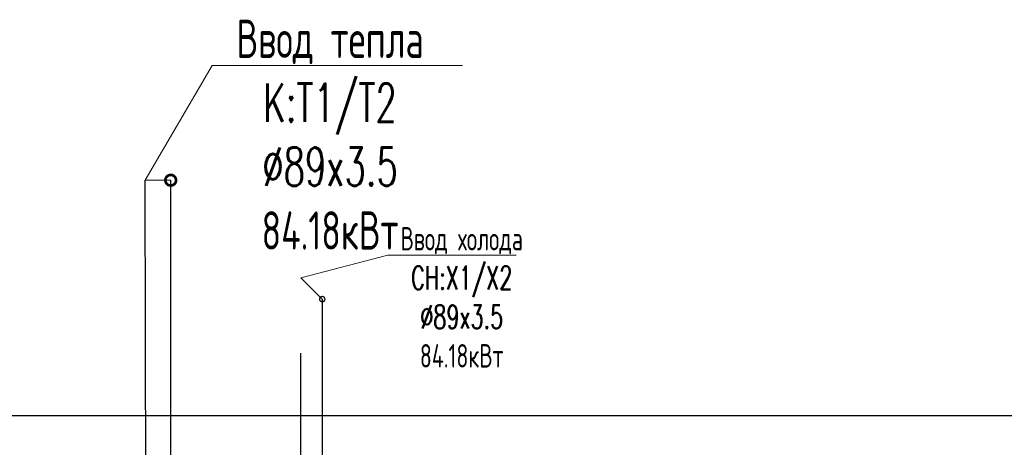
# Model space of a CAD drawing. Header units: inches. Extents: x 8001 to 766003, y -84601 to 563258.
# Tile 112 of 188: x 244256 to 248881, y 511018 to 513027. Entities that reach past the tile are written whole.
import ezdxf
from ezdxf import colors
from ezdxf.entities.mleader import LeaderData, LeaderLine
from ezdxf.math import Vec2, Vec3

# ---------------------------------------------------------------- set-up
doc = ezdxf.new("R2010")
doc.units = ezdxf.units.IN
doc.header["$MEASUREMENT"] = 0
doc.linetypes.add('CONTINOUS', pattern=[0])
doc.linetypes.add('HIDDEN', pattern=[9.525, 6.35, -3.175])
for name, color, linetype, lineweight in [('SGM-M-400-TEXT', 140, 'CONTINOUS', 20), ('SGM-M-500-1-HI-HWS-RAD', 1, 'CONTINOUS', 30), ('SGM-M-500-2-HI-HWR-RAD', 3, 'HIDDEN', 30), ('SGM-M-700-6-HVAC-WS-CWR-FCU', 141, 'HIDDEN', 30), ('SGM-M-700-9-HVAC-WS-CWS-CON', 160, 'CONTINOUS', 30)]:
    doc.layers.add(name, color=color, linetype=linetype, lineweight=lineweight)
doc.styles.add('SGM_MKN', font='romans.shx', dxfattribs={"width": 0.65, "height": 100})

# ---------------------------------------------------------------- blocks, each defined once
blk = doc.blocks.new('fkjhkhk')
for p, q in [((214547.5, 273046.6), (222562.2, 273046.6)), ((220997.2, 273046.6), (228497.2, 273046.6))]:
    blk.add_line(p, q)
blk = doc.blocks.new('_DotSmall')
at = {"color": 0, "linetype": 'ByBlock', "const_width": 0.5}
blk.add_lwpolyline([(-0.0625, 0, 1), (0.0625, 0, 1)], format="xyb", close=True, dxfattribs=at)

msp = doc.modelspace()

# ---------------------------------------------------------------- block references
at = {"color": 18, "true_color": 0x000000}
msp.add_blockref('fkjhkhk', (22732.416, 238120.084), dxfattribs=at)

# ---------------------------------------------------------------- next in the draw order: linework, layer by layer
at = {"layer": 'SGM-M-500-1-HI-HWS-RAD', "ltscale": 500}
msp.add_lwpolyline([(244651.422, 510113.011), (244850.696, 510111.796), (244845.404, 512272.627)], dxfattribs=at)
at = {"layer": 'SGM-M-500-2-HI-HWR-RAD', "ltscale": 500}
msp.add_lwpolyline([(244646.13, 510012.403), (244965.404, 510012.403), (244965.404, 512272.627)], dxfattribs=at)
at = {"layer": 'SGM-M-700-6-HVAC-WS-CWR-FCU', "ltscale": 500}
msp.add_line((245577.001, 508285.719, 0), (245577.001, 511814.011, 0), dxfattribs=at)
at = {"layer": 'SGM-M-700-9-HVAC-WS-CWS-CON', "ltscale": 50}
msp.add_line((245677.001, 511714.011), (245677.001, 508710.958), dxfattribs=at)

# ---------------------------------------------------------------- next in the draw order: leaders
at = {"layer": 'SGM-M-400-TEXT', "color": 5, "ltscale": 30}
ml = msp.add_multileader_mtext('Standard', dxfattribs=at)
ml.set_content('Ввод тепла{\\A1; K:T1/T2\\PØ89x3.5\\P84.18кВт}', color=5, style='SGM_MKN')
ml.set_leader_properties(lineweight=18)
ml.set_arrow_properties(name='DOTSMALL')
ml.build(insert=Vec2(0, 0))
ml.multileader.update_dxf_attribs({"text_left_attachment_type": 6, "text_right_attachment_type": 6, "dogleg_length": 0, "arrow_head_size": 100})
ctx = ml.context
ctx.base_point, ctx.char_height, ctx.arrow_head_size, ctx.plane_origin = Vec3(245160.252, 512810.945), 180, 100, Vec3(133945.686, 379204.817)
ctx.left_attachment, ctx.right_attachment, ctx.text_align_type = 6, 6, 1
notes = []
notes.append((ctx, [(0, (1, 1, 0), (245160.252, 512810.945), (1, 0), 0, [(3, [(244965.404, 512272.627), (244845.404, 512272.627)], 0, [])])]))
ctx.mtext.insert, ctx.mtext.width, ctx.mtext.alignment, ctx.mtext.flow_direction = Vec3(245713.824, 513026.945), 1161.58989, 2, 5
ml = msp.add_multileader_mtext('Standard', dxfattribs=at)
ml.set_content('Ввод холода\\P{\\A1;CH:X1/X2\\PØ89x3.5\\P84.18кВт}', color=5, style='SGM_MKN')
ml.set_leader_properties(lineweight=18)
ml.set_arrow_properties(name='DOTSMALL')
ml.build(insert=Vec2(0, 0))
ml.multileader.update_dxf_attribs({"text_left_attachment_type": 6, "text_right_attachment_type": 6, "dogleg_length": 0, "arrow_head_size": 50})
ctx = ml.context
ctx.base_point, ctx.char_height, ctx.arrow_head_size, ctx.landing_gap_size, ctx.plane_origin = Vec3(245985.759, 511920.751), 110, 50, 1, Vec3(192734.612, 443972.122)
ctx.left_attachment, ctx.right_attachment, ctx.text_align_type = 6, 6, 1
notes.append((ctx, [(0, (1, 1, 0), (245985.759, 511920.751), (1, 0), 0, [(2, [(245677.001, 511714.011), (245577.001, 511814.011)], 0, [])])]))
ctx.mtext.insert, ctx.mtext.width, ctx.mtext.alignment, ctx.mtext.flow_direction = Vec3(246332.343, 512052.751), 1025.75237, 2, 5
for ctx, leaders in notes:
    for number, flags, end, landing, length, lines in leaders:
        leader = LeaderData()
        leader.index, (leader.has_last_leader_line, leader.has_dogleg_vector, leader.attachment_direction) = number, flags
        leader.last_leader_point, leader.dogleg_vector, leader.dogleg_length = Vec3(end), Vec3(landing), length
        for number, points, colour, breaks in lines:
            line = LeaderLine()
            line.index, line.vertices, line.color, line.breaks = number, Vec3.list(points), colors.encode_raw_color(colour), breaks
            leader.lines.append(line)
        ctx.leaders.append(leader)

doc.saveas('drawing.dxf')
